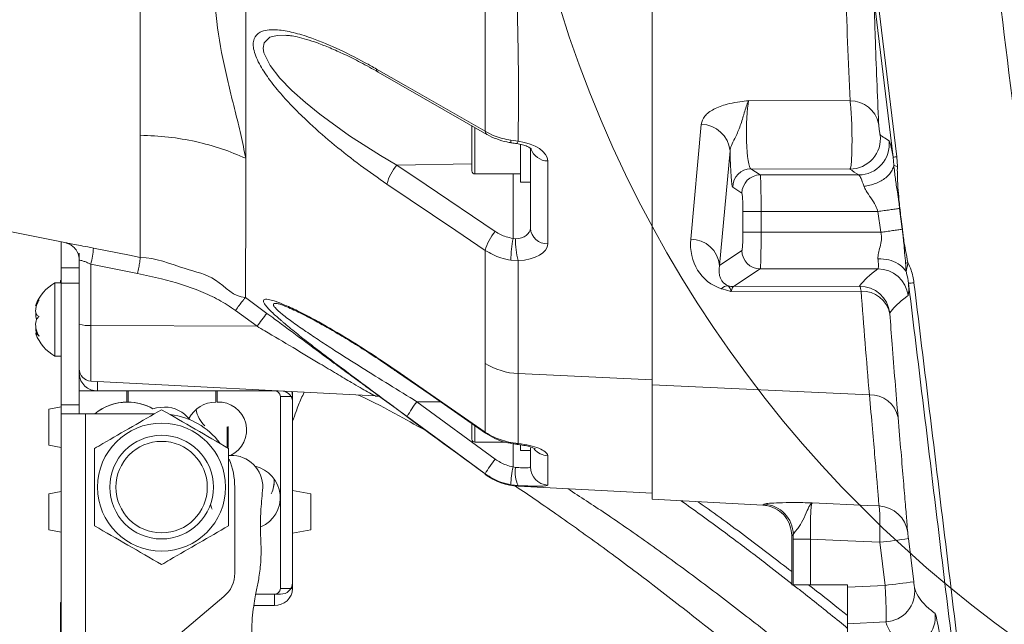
# Model space of a CAD drawing. Header units: millimetres. Extents: x 0 to 8410, y 0 to 5940.
# Tile 89 of 256: x 1704 to 1865, y 3647 to 3746. Entities that reach past the tile are written whole.
import ezdxf

# ---------------------------------------------------------------- set-up
doc = ezdxf.new("R2010")
doc.units = ezdxf.units.MM
doc.header["$LTSCALE"] = 10

msp = doc.modelspace()

# ---------------------------------------------------------------- linework, layer by layer
at = {"color": 8, "linetype": 'Continuous', "lineweight": 0}
for p, q in [((1740.999802, 3773.95505), (1740.999802, 3723.507467)), ((1847.229077, 3723.711553), (1844.08076, 3749.470893)), ((1844.677522, 3749.530259), (1847.826882, 3723.762098)), ((1823.505773, 3732.974354), (1840.136393, 3732.916895)), ((1778.605356, 3728.576365), (1778.605356, 3720.939818)), ((1814.00816, 3710.252825), (1815.726115, 3729.074779)), ((1784.504785, 3726.455394), (1785.696788, 3726.29768)), ((1820.457591, 3724.750582), (1818.739607, 3705.928627)), ((1790.548368, 3723.074499), (1790.548368, 3709.467593)), ((1847.319587, 3722.35376), (1847.229077, 3723.711553)), ((1847.826882, 3723.762098), (1847.900941, 3722.152654)), ((1765.789612, 3722.393695), (1778.105362, 3722.614351)), ((1823.885425, 3721.786562), (1825.400515, 3720.776978)), ((1840.12617, 3721.730533), (1823.885425, 3721.786562)), ((1784.862383, 3710.37716), (1784.862383, 3720.939818)), ((1825.400515, 3720.776978), (1841.578825, 3720.776978)), ((1822.404637, 3717.778745), (1820.889516, 3718.788329)), ((1848.707332, 3711.867038), (1848.281278, 3715.280834)), ((1822.55636, 3711.368862), (1822.55636, 3714.780632)), ((1825.552269, 3714.780632), (1822.55636, 3714.780632)), ((1825.552269, 3714.780632), (1825.552269, 3711.368862)), ((1844.717755, 3714.780632), (1825.552269, 3714.780632)), ((1845.199211, 3711.368862), (1844.717755, 3714.780632)), ((1784.862383, 3710.37716), (1785.279586, 3710.321966)), ((1825.552269, 3711.368862), (1822.55636, 3711.368862)), ((1825.552269, 3711.368862), (1845.199211, 3711.368862)), ((1780.292793, 3689.869586), (1780.292793, 3708.382431)), ((1818.739607, 3705.928627), (1822.404637, 3708.370748)), ((1710.705354, 3705.539885), (1713.705375, 3705.539885)), ((1715.600683, 3706.132713), (1715.600683, 3696.089211)), ((1723.271294, 3704.599205), (1715.600683, 3706.132713)), ((1785.696788, 3706.720296), (1784.504785, 3706.792894)), ((1785.696788, 3706.720296), (1785.696788, 3688.196126)), ((1825.400515, 3705.372515), (1821.026607, 3702.458087)), ((1844.701691, 3705.372515), (1825.400515, 3705.372515)), ((1710.705354, 3703.010979), (1713.705375, 3703.010979)), ((1821.026607, 3702.458087), (1841.704591, 3702.538672)), ((1740.947797, 3700.677458), (1744.482591, 3698.072377)), ((1841.968967, 3701.731149), (1820.646479, 3701.64806)), ((1742.861404, 3695.949856), (1739.32661, 3698.554936)), ((1715.600683, 3696.089211), (1742.861404, 3695.949856)), ((1715.600683, 3696.089211), (1715.600683, 3686.975423)), ((1713.705375, 3688.146535), (1713.88398, 3688.146535)), ((1785.696788, 3688.196126), (1807.705356, 3687.197271)), ((1716.705366, 3686.917487), (1716.705366, 3685.368124)), ((1807.705356, 3686.331216), (1843.318446, 3684.714857)), ((1745.70538, 3685.368124), (1745.70538, 3685.397688)), ((1748.705371, 3684.441987), (1746.705367, 3684.441987)), ((1710.705354, 3683.082882), (1713.705375, 3683.082882)), ((1769.097312, 3683.574739), (1772.934331, 3683.574739)), ((1769.097312, 3683.574739), (1781.914367, 3674.15947)), ((1714.705362, 3681.574765), (1714.705362, 3635.074797)), ((1778.605356, 3679.57038), (1778.605356, 3676.939789)), ((1784.504546, 3676.889363), (1785.697325, 3676.731292)), ((1784.862383, 3672.905746), (1784.862383, 3676.689091)), ((1790.548368, 3674.715701), (1790.548368, 3669.919673)), ((1780.292793, 3671.660486), (1780.29318, 3671.744767)), ((1784.862383, 3672.905746), (1785.279765, 3672.815266)), ((1785.697146, 3669.821325), (1784.504606, 3669.952217)), ((1785.697146, 3669.821325), (1785.696788, 3669.728223)), ((1825.830652, 3666.624847), (1826.074942, 3666.774097)), ((1830.80919, 3661.059323), (1833.650334, 3661.059323)), ((1830.80919, 3653.574768), (1830.80919, 3661.059323)), ((1833.650334, 3661.059323), (1833.650334, 3653.574768)), ((1845.886304, 3653.457943), (1845.018401, 3660.524908)), ((1849.719389, 3661.134187), (1850.587322, 3654.067221)), ((1745.70538, 3650.174919), (1745.70538, 3652.027193)), ((1746.705367, 3652.95333), (1748.705371, 3652.95333)), ((1839.705362, 3653.145138), (1845.886304, 3653.457943)), ((1846.012487, 3647.47614), (1839.705362, 3647.157017))]:
    msp.add_line(p, q, dxfattribs=at)
at = {"color": 7, "linetype": 'Continuous', "lineweight": 0}
for p, q in [((1807.705356, 3753.386679), (1807.705356, 3686.331216)), ((1762.743129, 3737.63794), (1780.580236, 3727.424088)), ((1778.105362, 3721.439782), (1778.105362, 3728.86807)), ((1786.105378, 3725.757542), (1786.105378, 3719.574753)), ((1787.705376, 3712.062183), (1787.705376, 3725.158993)), ((1653.105392, 3721.373859), (1711.630835, 3709.616485)), ((1778.605356, 3720.939818), (1786.105378, 3720.939818)), ((1786.105378, 3719.574753), (1787.705376, 3719.574753)), ((1710.705354, 3705.539885), (1710.705354, 3709.802452)), ((1713.705375, 3706.757608), (1713.705375, 3707.943621)), ((1710.705354, 3703.010979), (1710.705354, 3705.539885)), ((1713.705375, 3700.553122), (1713.705375, 3706.757608)), ((1710.705354, 3703.074756), (1709.705366, 3703.074756)), ((1709.705366, 3703.074756), (1709.705366, 3694.811645)), ((1710.705354, 3703.393045), (1710.605367, 3703.443948)), ((1710.605367, 3703.443948), (1710.605367, 3703.074756)), ((1710.705354, 3683.082882), (1710.705354, 3703.010979)), ((1713.705375, 3683.082882), (1713.705375, 3700.553122)), ((1746.139927, 3699.709478), (1746.090307, 3699.705902)), ((1706.882789, 3694.803301), (1706.560715, 3694.803301)), ((1709.705366, 3694.811645), (1709.705366, 3691.074792)), ((1709.705366, 3691.074792), (1710.705354, 3691.074792)), ((1715.600683, 3686.975423), (1762.241079, 3684.531155)), ((1807.705356, 3686.331216), (1807.705356, 3667.574707)), ((1713.705375, 3685.368124), (1721.505358, 3685.368124)), ((1745.70538, 3685.368124), (1716.705366, 3685.368124)), ((1721.505358, 3683.515254), (1721.505358, 3685.368124)), ((1721.705361, 3683.515254), (1721.705361, 3685.368124)), ((1721.705361, 3685.368124), (1736.120416, 3685.368124)), ((1736.120416, 3683.514896), (1736.120416, 3685.368124)), ((1736.32042, 3683.514896), (1736.32042, 3685.368124)), ((1736.32042, 3685.368124), (1746.270521, 3685.368124)), ((1746.705367, 3652.95333), (1746.705367, 3684.441987)), ((1748.705371, 3684.441987), (1748.705371, 3685.240451)), ((1748.705371, 3652.95333), (1748.705371, 3684.441987)), ((1710.705354, 3682.739321), (1708.705379, 3682.38658)), ((1710.705354, 3681.574765), (1710.705354, 3683.082882)), ((1713.705375, 3683.082882), (1713.705375, 3681.574765)), ((1748.705371, 3683.51585), (1748.705371, 3653.879467)), ((1708.705379, 3682.167116), (1708.705379, 3682.38658)), ((1708.705379, 3676.444593), (1708.705379, 3682.167116)), ((1714.705362, 3681.574765), (1710.705354, 3681.574765)), ((1710.705354, 3681.574765), (1710.705354, 3635.074797)), ((1725.989981, 3681.574765), (1714.705362, 3681.574765)), ((1738.14319, 3676.08923), (1738.14319, 3679.515067)), ((1778.105362, 3677.439752), (1778.105362, 3679.95626)), ((1737.957044, 3676.068965), (1737.957044, 3679.449025)), ((1708.705379, 3676.444593), (1710.705354, 3676.091972)), ((1778.605356, 3676.939789), (1783.628567, 3676.939789)), ((1786.105378, 3676.411811), (1786.105378, 3675.574723)), ((1738.528534, 3674.770895), (1738.14319, 3674.766722)), ((1786.105378, 3675.574723), (1787.705376, 3675.574723)), ((1787.705376, 3672.905985), (1787.705376, 3676.01246)), ((1745.505853, 3669.350448), (1745.693101, 3670.050922)), ((1710.705354, 3668.847266), (1708.705379, 3668.494645)), ((1708.705379, 3662.552539), (1708.705379, 3668.494645)), ((1739.205374, 3655.44695), (1739.205374, 3669.5748)), ((1751.705362, 3668.494645), (1748.705371, 3669.023577)), ((1751.705362, 3668.494645), (1751.705362, 3664.402905)), ((1785.696788, 3669.728223), (1807.705356, 3668.574754)), ((1807.705356, 3667.574707), (1825.830652, 3666.624847)), ((1751.705362, 3664.402905), (1751.705362, 3662.552539)), ((1708.705379, 3662.552539), (1710.705354, 3662.199918)), ((1748.705371, 3662.023607), (1751.705362, 3662.552539)), ((1830.80919, 3661.059323), (1830.810203, 3661.786619)), ((1830.572023, 3661.631528), (1830.572023, 3661.631409)), ((1830.572023, 3661.631409), (1830.572023, 3653.574768)), ((1746.705367, 3652.027193), (1742.653086, 3652.027193)), ((1742.653086, 3652.027193), (1745.70538, 3652.027193)), ((1830.80919, 3653.574768), (1830.572023, 3653.574768)), ((1830.80919, 3653.574768), (1833.650334, 3653.574768)), ((1839.705362, 3653.574768), (1833.650334, 3653.574768)), ((1839.705362, 3653.145138), (1839.705362, 3653.574768)), ((1839.705362, 3647.157017), (1839.705362, 3653.145138)), ((1710.705354, 3650.603357), (1710.605367, 3650.654259)), ((1710.605367, 3650.654259), (1710.605367, 3641.495171)), ((1719.099446, 3636.244479), (1737.419291, 3651.616755)), ((1742.343588, 3650.174919), (1745.70538, 3650.174919)), ((1839.705362, 3642.776671), (1839.705362, 3647.157017))]:
    msp.add_line(p, q, dxfattribs=at)
at = {"color": 8, "linetype": 'Continuous', "lineweight": 0, "flags": 128}
for points in [[(1747.703924, 3743.659082), (1747.554674, 3743.678871), (1746.145113, 3743.642751), (1744.981422, 3743.349853), (1744.006737, 3742.451492), (1743.856235, 3741.596285), (1743.989511, 3740.819636), (1745.041265, 3738.709393), (1746.627076, 3736.675564), (1748.580052, 3734.646145), (1750.791742, 3732.642952), (1753.149046, 3730.71796), (1758.038982, 3727.168623), (1763.111933, 3723.944846), (1765.789612, 3722.393695), (1765.789612, 3722.393695)], [(1762.455656, 3738.148871), (1767.261996, 3735.396686), (1780.292793, 3727.935019)], [(1784.558161, 3726.050678), (1784.551992, 3726.052228), (1784.522577, 3726.108733), (1784.506692, 3726.244393), (1784.504785, 3726.455394)], [(1785.436674, 3725.921455), (1785.452976, 3725.920621), (1785.526081, 3725.967947), (1785.608097, 3726.094786), (1785.696788, 3726.29768)], [(1765.789612, 3722.393695), (1770.61285, 3719.13487), (1781.91398, 3711.499515)], [(1780.292793, 3708.382431), (1775.469555, 3711.641136), (1764.168425, 3719.276491)], [(1716.034575, 3708.780232), (1721.91514, 3707.604352), (1723.705365, 3707.246366)], [(1765.816672, 3688.62516), (1770.648255, 3685.28122), (1780.292882, 3678.605738)], [(1765.887393, 3688.453022), (1765.853687, 3688.487473), (1765.816672, 3688.62516)], [(1780.29318, 3671.744767), (1775.461956, 3675.293508), (1767.476125, 3681.159797)], [(1780.363812, 3678.431693), (1780.32936, 3678.467217), (1780.292882, 3678.605738)], [(1784.498199, 3676.739755), (1784.494324, 3676.767293), (1784.504546, 3676.889363)], [(1785.522981, 3676.593486), (1785.597874, 3676.615182), (1785.697325, 3676.731292)], [(1833.931311, 3667.003814), (1843.063994, 3666.572395), (1844.899817, 3666.485849)], [(1845.018401, 3660.524908), (1839.7523, 3660.772148), (1833.650334, 3661.059323)]]:
    msp.add_lwpolyline(points, dxfattribs=at)
at = {"color": 7, "linetype": 'Continuous', "lineweight": 0, "flags": 128}
for points in [[(1765.887393, 3688.453022), (1771.244659, 3684.744421), (1780.363693, 3678.431693)], [(1748.705371, 3684.441987), (1748.647733, 3684.984031), (1748.576595, 3685.247246)], [(1727.691694, 3682.715121), (1726.34448, 3682.577673), (1725.776805, 3682.412687)], [(1780.287488, 3671.77898), (1780.291333, 3671.69303), (1780.292793, 3671.660486)], [(1735.476508, 3665.96252), (1735.401346, 3666.159097), (1735.226377, 3666.761699)]]:
    msp.add_lwpolyline(points, dxfattribs=at)
at = {"color": 7, "linetype": 'Continuous', "lineweight": 0}
for centre, radius in [((1983.571746, 3807.574759), 199.989295), ((1727.205367, 3669.574759), 10.5), ((1727.205367, 3669.574759), 8.5)]:
    msp.add_circle(centre, radius, dxfattribs=at)
at = {"color": 8, "linetype": 'Continuous', "lineweight": 0}
msp.add_circle((1727.205367, 3669.574759), 7.5, dxfattribs=at)
for centre, radius, start, end in [((1763.111688, 3738.181631), 0.65685, 182.8587826, 235.92139687), ((1840.235197, 3728.216125), 4.701808, 12.10477757, 91.20411258), ((1780.948301, 3727.9677), 0.656323, 182.85414989, 235.99569697), ((1815.671477, 3724.264339), 4.810751, 5.80102877, 89.34925078), ((1840.11469, 3726.735909), 5.005389, 270.13141535, 6.89523481), ((1841.564547, 3725.783136), 5.006178, 270.16341202, 6.88511934), ((1790.57166, 3726.01837), 2.943964, 199.27709295, 269.54667709), ((1846.942416, 3730.662422), 6.956777, 272.36159684, 277.30419626), ((1771.871944, 3717.250239), 7.965544, 139.78084511, 165.26332385), ((1823.893087, 3718.782996), 3.003575, 90.14616454, 179.89827508), ((1825.408145, 3717.773475), 3.003513, 90.14554678, 179.8994628), ((1790.494673, 3712.26364), 2.796563, 184.13101408, 271.10017752), ((1787.994939, 3706.356696), 7.964085, 139.77796502, 165.26440999), ((1804.591228, 3706.598864), 20.08738, 169.15848526, 179.44655469), ((1796.911372, 3709.844346), 11.641589, 177.64866246, 195.56625801), ((1813.953631, 3705.442537), 4.810597, 5.79938896, 89.35053116), ((1694.600662, 3710.933642), 21.541816, 347.12260224, 354.26289219), ((1825.408195, 3708.376069), 3.003563, 180.10148841, 269.853502), ((1844.690584, 3700.367383), 5.005145, 7.08699227, 89.87285012), ((1851.194539, 3700.963272), 5.651499, 106.00123339, 110.05903412), ((1820.084769, 3701.105115), 1.481854, 86.65774135, 136.65341679), ((1821.032546, 3705.457078), 2.998998, 253.30814684, 269.88653168), ((1841.699857, 3697.535344), 5.00333, 7.06875143, 89.9457841), ((1849.604136, 3710.961568), 7.932613, 270.90007908, 277.40654921), ((1842.108076, 3697.077886), 4.655342, 11.62836426, 91.71233984), ((1778.122167, 3670.697997), 43.370241, 140.86284845, 144.39180261), ((1715.148259, 3701.002361), 4.933936, 252.99585983, 275.26120661), ((1786.139909, 3699.189182), 11.001984, 237.89583368, 267.6917057), ((1843.479279, 3680.087769), 4.629882, 11.36412376, 91.9907431), ((1783.35919, 3672.248892), 18.211974, 141.54570301, 150.70618535), ((1790.686631, 3677.747679), 3.035129, 219.22988883, 267.38902838), ((1796.26093, 3662.775887), 18.314198, 141.56901547, 150.67763719), ((1800.215411, 3669.547517), 15.716016, 167.6617878, 178.52442541), ((1789.88586, 3671.931332), 4.690144, 169.13670652, 206.73605566), ((1790.699926, 3672.910389), 2.994554, 180.08426374, 267.0989539), ((1825.804783, 3661.775962), 5.005431, 0.12198527, 86.90606787), ((1844.658666, 3661.510597), 4.981093, 7.17023005, 87.22504393), ((1823.757448, 3843.0075), 183.716968, 276.64554, 278.12393985), ((1824.543904, 3836.570229), 184.351857, 276.64803498, 278.12135227), ((1845.750759, 3652.468948), 4.999663, 273.00075844, 6.96981118), ((1849.109397, 3648.26387), 5.004861, 273.11066172, 6.90857864)]:
    msp.add_arc(centre, radius, start, end, dxfattribs=at)
at = {"color": 7, "linetype": 'Continuous', "lineweight": 0}
for centre, radius, start, end in [((1778.605367, 3721.439759), 0.5, 180, 270), ((1710.706022, 3706.757538), 2.999352, 0.00134317, 24.1020844), ((1713.104349, 3696.95537), 7, 119.04974724, 159.21970776), ((1713.104349, 3697.194148), 7, 200.82572564, 240.95025276), ((1715.705367, 3688.972688), 2, 180, 267), ((1716.598559, 3688.261626), 2.895473, 182.27803939, 272.11396958), ((1745.740824, 3684.403463), 0.965312, 2.2872043, 92.10423715), ((1746.824141, 3683.468419), 1.881828, 1.444261, 80.07939618), ((1721.554397, 3675.287531), 8.228477, 89.64503553, 130.17457555), ((1721.551677, 3675.292325), 8.22306, 90.32274146, 130.18164408), ((1721.627192, 3675.159973), 8.355905, 60.22412743, 90.149602), ((1721.629978, 3675.168299), 8.347295, 60.21234574, 89.48256266), ((1727.641884, 3677.452971), 5.262386, 37.43605049, 89.45767186), ((1736.118754, 3678.507899), 5.006997, 89.9809773, 152.38076112), ((1736.555709, 3678.926565), 4.59436, 295.25233773, 92.93554806), ((1727.205367, 3669.574759), 12, 37.14310271, 82.90636155), ((1737.657828, 3683.143858), 4.869923, 189.81868328, 226.47067071), ((1778.605367, 3677.439759), 0.5, 180, 270), ((1738.659393, 3669.625423), 5.147135, 358.56583081, 91.45682713), ((1727.205367, 3669.574759), 12, 0, 22.57694111), ((1741.39316, 3667.87046), 5.262189, 293.33771181, 77.20920689), ((1786.220137, 3679.714476), 10, 233.64866698, 267), ((1740.327432, 3670.700576), 5.351463, 335.71363082, 2.24091097), ((1734.205367, 3655.44694), 5, 310, 0), ((1746.776468, 3653.956316), 1.930433, 267.88922312, 357.71848416), ((1745.811909, 3653.068721), 2.895762, 267.89173775, 357.71625328), ((1745.740824, 3652.991854), 0.965312, 267.89576285, 357.7127957)]:
    msp.add_arc(centre, radius, start, end, dxfattribs=at)
at = {"color": 8, "linetype": 'Continuous', "lineweight": 0}
for centre, major_axis, ratio, start_param, end_param in [((5306.139517, 3575.031014), (3462.440826, -315.79662), 0.5755974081, 3.2108284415, 3.2204160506), ((1823.901963, 3727.782819), (-0.011041, 6.000072), 0.1285817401, 0.5249375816, 3.1058355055), ((1784.54836, 3723.307621), (5.997784, -0.31705), 0.5142506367, 0.0271771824, 1.40538218), ((1820.906074, 3727.782819), (-0.000249, 9.000054), 0.0529370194, 1.914433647, 3.1063317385), ((5331.705367, 3727.739236), (3495.816393, 0), 0.0349210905, 3.1908333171, 3.1986550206), ((1825.395038, 3714.780627), (0, 6), 0.0262038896, 4.7123889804, 6.2482787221), ((1822.399149, 3714.780627), (0, 3), 0.0524077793, 4.7123889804, 6.2482787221), ((1784.705367, 3712.362206), (2.978878, -0.537237), 0.6614752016, 5.023715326, 6.4019203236), ((1822.067662, 3710.299768), (4.595522, 7.472579), 0.8921277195, 2.0781082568, 3.3575154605), ((1822.399149, 3711.368892), (0, 3), 0.0524077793, 3.1764992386, 4.7123889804), ((1825.395038, 3711.368892), (0, 6), 0.0262038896, 3.1764992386, 4.7123889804), ((1784.54836, 3709.767691), (5.996524, -0.403541), 0.5060104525, 4.9390195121, 6.3172245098), ((1821.805982, 3705.975575), (2.108293, 3.153376), 0.7489136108, 2.0483290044, 3.327736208), ((5331.705367, 3699.456452), (3491.11665, 0), 0.0349210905, 3.0930466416, 3.1163082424), ((1821.043158, 3696.461798), (0.012548, 6.000092), 0.1349977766, 0.0359315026, 0.5271949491), ((5306.139517, 3575.031014), (3462.440826, -315.79662), 0.5755974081, 3.235909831, 3.2443572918), ((1830.575248, 3807.574759), (0, 145.943298), 0.034920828, 3.1409581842, 3.1877114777), ((5354.558939, 3832.557513), (3508.679635, 184.221604), 0.0348244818, 3.1486666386, 3.1844819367)]:
    msp.add_ellipse(centre, major_axis=major_axis, ratio=ratio, start_param=start_param, end_param=end_param, dxfattribs=at)
for points, knots in [([(1861.248775, 3794.415179), (1862.963475, 3780.454466), (1866.393065, 3752.531495), (1872.214061, 3704.853222), (1878.706054, 3651.385737), (1885.852887, 3592.147819), (1890.575183, 3552.690172), (1892.936065, 3532.963577)], [0, 0, 0, 0, 0.1601084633, 0.3202346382, 0.5468063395, 0.7734287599, 1, 1, 1, 1]), ([(1890.937521, 3532.781187), (1888.577594, 3552.503097), (1883.857743, 3591.946892), (1876.712342, 3651.170623), (1869.222409, 3712.891112), (1864.07989, 3754.874142), (1861.357315, 3777.100983)], [0, 0, 0, 0, 0.2423927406, 0.4847851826, 0.7272326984, 1, 1, 1, 1]), ([(1723.705365, 3727.291647), (1723.705365, 3729.675241), (1723.705365, 3734.442448), (1723.705365, 3742.826309), (1723.705365, 3751.93035), (1723.705365, 3758.596501), (1723.705365, 3761.929575)], [0, 0, 0, 0, 0.2499983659, 0.4999987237, 0.7499994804, 1, 1, 1, 1]), ([(1780.292793, 3727.935019), (1780.292793, 3730.60014), (1780.292793, 3739.414044), (1780.292793, 3757.04176), (1780.292793, 3757.041755), (1780.292793, 3757.041755)], [0, 0, 0, 0, 0.3023765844, 0.9999992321, 1, 1, 1, 1]), ([(1785.712375, 3755.807582), (1785.642204, 3753.351936), (1785.501842, 3748.439918), (1785.805084, 3738.589602), (1785.740105, 3731.214285), (1785.696788, 3726.29768)], [0, 0, 0, 0, 0.24996539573, 0.50000463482, 1, 1, 1, 1]), ([(1735.70536, 3755.267802), (1735.78708, 3752.486593), (1735.949633, 3746.954389), (1737.141104, 3740.115724), (1738.332841, 3734.940916), (1739.29916, 3731.111363), (1740.263536, 3727.25929), (1740.746824, 3724.7965), (1740.999802, 3723.507348)], [0, 0, 0, 0, 0.2408973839, 0.479177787, 0.599722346, 0.723903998, 0.8554769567, 1, 1, 1, 1]), ([(1844.112827, 3748.481456), (1844.163209, 3746.810921), (1844.356978, 3740.386118), (1844.630248, 3733.958469), (1844.832464, 3729.202095)], [0, 0, 0, 0, 0.2600133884, 1, 1, 1, 1]), ([(1764.168425, 3719.276491), (1762.721055, 3720.281188), (1759.822337, 3722.293342), (1755.569479, 3725.630663), (1751.998912, 3728.73518), (1749.130918, 3731.504832), (1746.90683, 3733.879226), (1744.926078, 3736.297918), (1743.545979, 3738.362311), (1742.736977, 3739.982246), (1742.320234, 3741.189922), (1742.188308, 3742.249904), (1742.38034, 3743.377904), (1743.152496, 3744.184074), (1744.470013, 3744.57289), (1746.158144, 3744.632077), (1748.430254, 3744.277953), (1751.744205, 3743.308663), (1755.81724, 3741.653494), (1759.608448, 3739.75332), (1761.838749, 3738.496508), (1762.455656, 3738.148871)], [0, 0, 0, 0, 0.0787299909, 0.1576764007, 0.2362055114, 0.2847599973, 0.3332695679, 0.3824927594, 0.4315580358, 0.4598234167, 0.4880617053, 0.5164625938, 0.5448632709, 0.5972324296, 0.6352092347, 0.673250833, 0.7316973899, 0.7902626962, 0.87822794, 0.9663175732, 1, 1, 1, 1]), ([(1815.726115, 3729.074779), (1815.862457, 3729.535364), (1816.135029, 3730.45615), (1817.699873, 3731.608344), (1819.659569, 3732.339113), (1821.572212, 3732.725033), (1822.774224, 3732.886386), (1823.390741, 3732.960633), (1823.50011, 3732.973678), (1823.505773, 3732.974354)], [0, 0, 0, 0, 0.2273706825, 0.4545519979, 0.6876224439, 0.8417329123, 0.9719551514, 0.9985479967, 1, 1, 1, 1]), ([(1823.505773, 3732.974354), (1823.504472, 3732.971574), (1823.454605, 3732.865057), (1823.19536, 3732.271229), (1822.7598, 3730.846004), (1822.11263, 3728.665132), (1821.335036, 3726.922617), (1820.627614, 3725.664448), (1820.511178, 3725.038608), (1820.457591, 3724.750582)], [0, 0, 0, 0, 0.0016470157, 0.0631102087, 0.3284560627, 0.5518719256, 0.7535237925, 0.8865655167, 1, 1, 1, 1]), ([(1840.12617, 3721.730533), (1840.175163, 3721.822323), (1840.272947, 3722.005526), (1840.385176, 3723.12608), (1840.454622, 3724.733846), (1840.471372, 3726.709019), (1840.433698, 3728.792816), (1840.347319, 3730.72469), (1840.240681, 3732.115858), (1840.164592, 3732.700294), (1840.136393, 3732.916895)], [0, 0, 0, 0, 0.13234452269, 0.26414614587, 0.39704515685, 0.53050709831, 0.66329502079, 0.79446691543, 0.92382649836, 1, 1, 1, 1]), ([(1780.292793, 3727.935019), (1780.767834, 3727.677664), (1782.048957, 3726.98361), (1783.55634, 3726.659392), (1784.504785, 3726.455394)], [0, 0, 0, 0, 0.3707999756, 1, 1, 1, 1]), ([(1844.832464, 3729.202095), (1844.834442, 3729.166022), (1844.839778, 3729.068704), (1844.86023, 3728.83627), (1844.894763, 3728.513688), (1844.937598, 3728.166213), (1844.983441, 3727.837347), (1845.026358, 3727.569877), (1845.062734, 3727.382951), (1845.076829, 3727.352202), (1845.083876, 3727.336827)], [0, 0, 0, 0, 0.0754835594, 0.2036434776, 0.333933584, 0.4665515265, 0.6006037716, 0.7345093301, 0.8672571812, 1, 1, 1, 1]), ([(1723.705365, 3707.246366), (1723.705365, 3707.350877), (1723.705365, 3707.559899), (1723.705365, 3708.435067), (1723.705365, 3709.891435), (1723.705365, 3712.135913), (1723.705365, 3715.005895), (1723.705365, 3718.499139), (1723.705365, 3722.543036), (1723.705365, 3725.708775), (1723.705365, 3727.291647)], [0, 0, 0, 0, 0.1003699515, 0.2007400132, 0.3339498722, 0.4671597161, 0.6003696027, 0.7335799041, 0.8667897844, 1, 1, 1, 1]), ([(1845.083876, 3727.336827), (1845.250246, 3727.220476), (1845.704789, 3726.902591), (1846.212648, 3726.584767), (1846.534623, 3726.383272)], [0, 0, 0, 0, 0.3660156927, 1, 1, 1, 1]), ([(1846.534623, 3726.383272), (1846.619987, 3726.219746), (1846.790715, 3725.892688), (1847.076163, 3724.535049), (1847.226921, 3723.723165), (1847.229077, 3723.711553)], [0, 0, 0, 0, 0.4963920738, 0.99279727, 1, 1, 1, 1]), ([(1740.999742, 3723.507467), (1740.999676, 3721.743969), (1740.999545, 3718.217028), (1740.999994, 3712.793641), (1740.996786, 3708.305502), (1740.988062, 3704.786442), (1740.976681, 3702.492629), (1740.963139, 3701.131148), (1740.952911, 3700.83171), (1740.947797, 3700.681988)], [0, 0, 0, 0, 0.1526894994, 0.3053741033, 0.4581102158, 0.6109299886, 0.7637122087, 0.8818532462, 1, 1, 1, 1]), ([(1847.319587, 3722.35376), (1847.314713, 3722.329798), (1847.262263, 3722.07191), (1847.080428, 3721.580325), (1846.633958, 3720.911925), (1846.014852, 3720.302816), (1845.249342, 3719.777022), (1844.368173, 3719.359436), (1843.407245, 3719.054292), (1842.739502, 3718.965754), (1842.405631, 3718.921486)], [0, 0, 0, 0, 0.01442241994, 0.15522344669, 0.29601187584, 0.43680743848, 0.57760873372, 0.71840511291, 0.859202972, 1, 1, 1, 1]), ([(1848.281278, 3715.280834), (1848.235109, 3715.638085), (1848.118168, 3716.542972), (1847.879122, 3718.17269), (1847.549606, 3720.180065), (1847.396484, 3721.627076), (1847.319587, 3722.35376)], [0, 0, 0, 0, 0.15069516, 0.3816986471, 0.6894915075, 1, 1, 1, 1]), ([(1847.900941, 3722.152654), (1847.761662, 3722.183817), (1847.483103, 3722.246144), (1847.374092, 3722.317888), (1847.319587, 3722.35376)], [0, 0, 0, 0, 0.499997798, 1, 1, 1, 1]), ([(1847.900941, 3722.152654), (1847.898508, 3721.756878), (1847.891501, 3720.617083), (1847.994077, 3718.818463), (1848.141093, 3716.93712), (1848.2629, 3715.791723), (1848.321242, 3715.297404), (1848.322733, 3715.284768)], [0, 0, 0, 0, 0.1735173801, 0.4997126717, 0.7838161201, 0.9944737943, 1, 1, 1, 1]), ([(1842.405631, 3718.921486), (1842.359232, 3719.062939), (1842.160142, 3719.669882), (1841.837133, 3720.504197), (1841.664736, 3720.686254), (1841.578825, 3720.776978)], [0, 0, 0, 0, 0.1322813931, 0.5675907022, 1, 1, 1, 1]), ([(1844.717755, 3714.780632), (1844.596172, 3715.105746), (1844.295763, 3715.909045), (1843.554011, 3717.022325), (1842.811106, 3718.061669), (1842.522169, 3718.674365), (1842.405631, 3718.921486)], [0, 0, 0, 0, 0.2023488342, 0.4999683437, 0.7983210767, 1, 1, 1, 1]), ([(1848.299845, 3715.283457), (1848.055315, 3715.249086), (1847.566258, 3715.180346), (1846.677498, 3715.05575), (1845.719337, 3714.921242), (1845.051618, 3714.827502), (1844.717755, 3714.780632)], [0, 0, 0, 0, 0.2500005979, 0.4999982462, 0.7499961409, 1, 1, 1, 1]), ([(1848.322733, 3715.284768), (1848.336731, 3715.166592), (1848.404153, 3714.597411), (1848.538853, 3713.4588), (1848.659461, 3712.438368), (1848.726763, 3711.868945)], [0, 0, 0, 0, 0.103790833, 0.4998961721, 1, 1, 1, 1]), ([(1848.716153, 3711.867872), (1848.473518, 3711.833453), (1847.988248, 3711.764616), (1847.115231, 3711.640743), (1846.177452, 3711.50778), (1845.525291, 3711.415168), (1845.199211, 3711.368862)], [0, 0, 0, 0, 0.2499986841, 0.4999962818, 0.7499989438, 1, 1, 1, 1]), ([(1849.256142, 3706.27195), (1849.202814, 3706.849956), (1849.101477, 3707.948319), (1848.974767, 3709.437062), (1848.851219, 3710.651486), (1848.763519, 3711.413863), (1848.716293, 3711.794761), (1848.707332, 3711.867038)], [0, 0, 0, 0, 0.3114048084, 0.5917501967, 0.7958347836, 0.9612592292, 1, 1, 1, 1]), ([(1848.726763, 3711.868945), (1848.761983, 3711.581065), (1848.840507, 3710.939233), (1849.007313, 3709.77595), (1849.257487, 3708.234712), (1849.500343, 3707.056907), (1849.636658, 3706.395808)], [0, 0, 0, 0, 0.1566990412, 0.3493630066, 0.6347993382, 1, 1, 1, 1]), ([(1781.91398, 3711.499515), (1782.493164, 3711.168197), (1783.413571, 3710.641684), (1784.470534, 3710.448704), (1784.862383, 3710.37716)], [0, 0, 0, 0, 0.6292695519, 1, 1, 1, 1]), ([(1844.717516, 3707.025233), (1844.728571, 3707.328229), (1844.750601, 3707.932053), (1845.082964, 3708.985248), (1845.37453, 3710.13991), (1845.257675, 3710.959038), (1845.199211, 3711.368862)], [0, 0, 0, 0, 0.2508689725, 0.4999416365, 0.7498118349, 1, 1, 1, 1]), ([(1711.630984, 3709.617201), (1711.8475, 3709.575412), (1712.299576, 3709.488159), (1713.547061, 3709.261016), (1714.85787, 3709.013364), (1715.715497, 3708.843449), (1716.034575, 3708.780232)], [0, 0, 0, 0, 0.2604210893, 0.5437463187, 0.8302518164, 1, 1, 1, 1]), ([(1723.705186, 3707.246366), (1723.706911, 3707.19605), (1723.71036, 3707.095416), (1723.619581, 3706.490473), (1723.471486, 3705.638014), (1723.338144, 3704.946112), (1723.271473, 3704.600159)], [0, 0, 0, 0, 0.2500022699, 0.5000042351, 0.7500000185, 1, 1, 1, 1]), ([(1723.705365, 3707.247439), (1723.705385, 3707.247439), (1726.232739, 3707.247442), (1730.305169, 3705.414713), (1736.370512, 3704.146096), (1739.058651, 3700.681981), (1740.947777, 3700.681988), (1740.947797, 3700.681988)], [0, 0, 0, 0, 0.0000032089, 0.4081945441, 0.69501434, 0.9999967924, 1, 1, 1, 1]), ([(1784.504785, 3706.792894), (1783.945027, 3706.896284), (1782.435428, 3707.175114), (1781.120283, 3707.916163), (1780.292793, 3708.382431)], [0, 0, 0, 0, 0.3707992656, 1, 1, 1, 1]), ([(1844.701691, 3705.372515), (1844.730086, 3705.406771), (1844.809228, 3705.502247), (1844.818752, 3706.069837), (1844.745386, 3706.762216), (1844.717516, 3707.025233)], [0, 0, 0, 0, 0.2575959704, 0.7179792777, 1, 1, 1, 1]), ([(1849.338188, 3704.923931), (1849.271861, 3705.029557), (1848.961603, 3705.523653), (1848.088951, 3706.279612), (1846.522238, 3706.943602), (1845.319096, 3706.998023), (1844.717516, 3707.025233)], [0, 0, 0, 0, 0.0831024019, 0.3887343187, 0.6943625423, 1, 1, 1, 1]), ([(1715.600683, 3706.132713), (1715.473785, 3706.193597), (1715.138661, 3706.354385), (1714.608469, 3706.570141), (1714.107771, 3706.732468), (1713.768561, 3706.802168), (1713.726488, 3706.772497), (1713.705375, 3706.757608)], [0, 0, 0, 0, 0.1354917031, 0.3578186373, 0.5724841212, 0.7854617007, 1, 1, 1, 1]), ([(1849.338217, 3704.923812), (1849.337978, 3704.926867), (1849.335981, 3704.952366), (1849.326439, 3705.091909), (1849.309913, 3705.507401), (1849.277706, 3705.96534), (1849.256142, 3706.27195)], [0, 0, 0, 0, 0.0085900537, 0.0716928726, 0.3784606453, 1, 1, 1, 1]), ([(1849.636658, 3706.395808), (1849.593885, 3706.154378), (1849.523673, 3705.758072), (1849.4149, 3705.298158), (1849.363942, 3705.059729), (1849.343435, 3704.952139), (1849.339404, 3704.930111), (1849.338604, 3704.925866), (1849.338217, 3704.923812)], [0, 0, 0, 0, 0.3963952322, 0.6506779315, 0.9251814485, 0.9850424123, 0.9927631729, 1, 1, 1, 1]), ([(1849.636658, 3706.395808), (1849.829641, 3705.99289), (1850.318523, 3704.972179), (1850.510516, 3703.802873), (1850.626721, 3703.095141)], [0, 0, 0, 0, 0.3947426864, 1, 1, 1, 1]), ([(1739.328815, 3698.557916), (1738.429428, 3699.158993), (1736.629413, 3700.361976), (1732.59181, 3702.195236), (1728.10488, 3703.582073), (1724.583827, 3704.32373), (1723.271473, 3704.600159)], [0, 0, 0, 0, 0.1874664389, 0.3751914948, 0.7671236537, 1, 1, 1, 1]), ([(1849.728747, 3703.029934), (1849.65141, 3703.565536), (1849.559635, 3704.201136), (1849.368265, 3704.825675), (1849.338158, 3704.923931)], [0, 0, 0, 0, 0.8426736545, 1, 1, 1, 1]), ([(1820.646479, 3701.64806), (1820.641024, 3701.64949), (1820.558396, 3701.671152), (1820.002528, 3701.820259), (1819.467394, 3701.982627), (1819.007142, 3702.122274)], [0, 0, 0, 0, 0.0097923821, 0.1483535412, 1, 1, 1, 1]), ([(1820.171161, 3702.584449), (1820.311696, 3702.42168), (1820.478933, 3702.227986), (1820.622204, 3701.735493), (1820.645684, 3701.650922), (1820.646479, 3701.64806)], [0, 0, 0, 0, 0.8356647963, 0.9944378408, 1, 1, 1, 1]), ([(1841.968967, 3701.731149), (1841.908519, 3702.019711), (1841.819947, 3702.442531), (1841.732392, 3702.515502), (1841.704591, 3702.538672)], [0, 0, 0, 0, 0.6824703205, 1, 1, 1, 1]), ([(1849.728747, 3703.029934), (1849.734476, 3702.897895), (1849.77014, 3702.075919), (1849.765367, 3701.220471), (1849.68595, 3701.047047), (1849.65749, 3700.984898)], [0, 0, 0, 0, 0.1093647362, 0.6808265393, 1, 1, 1, 1]), ([(1868.349357, 3548.74796), (1865.961942, 3568.661333), (1861.687365, 3604.315466), (1855.475518, 3655.751492), (1851.644429, 3687.2697), (1849.728747, 3703.029934)], [0, 0, 0, 0, 0.3874411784, 0.693698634, 1, 1, 1, 1]), ([(1850.626721, 3703.095141), (1852.543025, 3687.329028), (1856.37591, 3655.794538), (1862.59054, 3604.331939), (1866.867136, 3568.657085), (1869.255527, 3548.733416)], [0, 0, 0, 0, 0.3062576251, 0.6125592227, 1, 1, 1, 1]), ([(1740.947797, 3700.677458), (1740.915269, 3700.642837), (1740.850214, 3700.573596), (1740.478021, 3700.092964), (1739.957057, 3699.404247), (1739.536759, 3698.838039), (1739.32661, 3698.554936)], [0, 0, 0, 0, 0.2499964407, 0.4999971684, 0.7499990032, 1, 1, 1, 1]), ([(1849.65749, 3700.984898), (1849.499019, 3700.868555), (1848.706657, 3700.286834), (1847.616866, 3699.342136), (1846.954922, 3698.5137), (1846.665158, 3698.151055)], [0, 0, 0, 0, 0.1232387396, 0.6162007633, 1, 1, 1, 1]), ([(1746.815189, 3696.905676), (1746.328496, 3697.330523), (1745.174423, 3698.337943), (1744.23805, 3699.363939), (1743.89782, 3699.998451), (1743.938203, 3700.381862), (1744.53747, 3700.434825), (1745.64977, 3700.142092), (1747.121358, 3699.596408), (1749.165023, 3698.674718), (1752.404691, 3697.020044), (1756.61239, 3694.621315), (1761.364812, 3691.655179), (1764.455849, 3689.551362), (1765.816672, 3688.62516)], [0, 0, 0, 0, 0.061349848, 0.1454761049, 0.1881774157, 0.2308644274, 0.3067061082, 0.3602532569, 0.4138926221, 0.4994913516, 0.5852777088, 0.7339356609, 0.8828656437, 1, 1, 1, 1]), ([(1746.090307, 3699.705902), (1745.893072, 3699.713736), (1745.42931, 3699.732156), (1745.545277, 3699.377827), (1745.988223, 3698.795472), (1746.941621, 3697.934478), (1748.767106, 3696.564854), (1750.877735, 3695.100873), (1753.16911, 3693.574748), (1756.199537, 3691.611089), (1759.988844, 3689.206895), (1764.523423, 3686.381348), (1767.573802, 3684.509589), (1769.097312, 3683.574739)], [0, 0, 0, 0, 0.0496787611, 0.1168112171, 0.1344166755, 0.2201846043, 0.3025671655, 0.3852806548, 0.4693853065, 0.5535568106, 0.7020868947, 0.8512074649, 1, 1, 1, 1]), ([(1846.665158, 3698.151055), (1846.664086, 3698.14719), (1846.660718, 3698.135047), (1846.664971, 3698.064394), (1846.66787, 3698.016229)], [0, 0, 0, 0, 0.3183066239, 1, 1, 1, 1]), ([(1846.66787, 3698.016229), (1846.790316, 3696.343371), (1847.205422, 3690.672206), (1847.68223, 3684.999471), (1848.018392, 3681.000057)], [0, 0, 0, 0, 0.2949760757, 1, 1, 1, 1]), ([(1762.252225, 3684.59076), (1762.209568, 3684.588654), (1762.10062, 3684.583274), (1761.10357, 3685.128944), (1759.804608, 3685.871824), (1758.108286, 3686.868196), (1755.896693, 3688.184932), (1752.689631, 3690.10717), (1748.748623, 3692.471912), (1745.262344, 3694.540771), (1743.283635, 3695.702053), (1742.861404, 3695.949856)], [0, 0, 0, 0, 0.0606276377, 0.1548459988, 0.230162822, 0.3076717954, 0.4293299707, 0.5538397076, 0.7479585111, 0.9462176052, 1, 1, 1, 1]), ([(1780.292882, 3678.605738), (1780.292657, 3680.169563), (1780.292317, 3682.523634), (1780.292919, 3686.504324), (1780.292835, 3688.747834), (1780.292793, 3689.869586)], [0, 0, 0, 0, 0.497350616, 0.7486761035, 1, 1, 1, 1]), ([(1785.696788, 3688.196126), (1785.696852, 3687.062656), (1785.69698, 3684.795717), (1785.696738, 3681.786658), (1785.697159, 3679.047437), (1785.69727, 3677.503342), (1785.697325, 3676.731292)], [0, 0, 0, 0, 0.2487036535, 0.4974069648, 0.748702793, 1, 1, 1, 1]), ([(1844.899817, 3666.485849), (1844.858229, 3666.980976), (1844.772956, 3667.996181), (1844.544986, 3670.688579), (1844.231836, 3674.339502), (1843.833733, 3678.926257), (1843.490209, 3682.785322), (1843.318446, 3684.714857)], [0, 0, 0, 0, 0.1900184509, 0.389612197, 0.5892060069, 0.7946027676, 1, 1, 1, 1]), ([(1848.018392, 3681.000057), (1848.185635, 3679.057156), (1848.52012, 3675.171364), (1848.918525, 3670.426964), (1849.238648, 3666.569112), (1849.472493, 3663.711671), (1849.559161, 3662.644918), (1849.600806, 3662.132326)], [0, 0, 0, 0, 0.1995963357, 0.3991918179, 0.6045974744, 0.8100027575, 1, 1, 1, 1]), ([(1780.292882, 3678.605738), (1780.76828, 3678.304359), (1782.051129, 3677.491095), (1783.556829, 3677.121803), (1784.504546, 3676.889363)], [0, 0, 0, 0, 0.3705796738, 1, 1, 1, 1]), ([(1785.697325, 3676.731292), (1786.342818, 3676.637966), (1787.637954, 3676.450716), (1789.194228, 3675.950584), (1790.238381, 3675.373366), (1790.537431, 3674.949572), (1790.547278, 3674.739006), (1790.548368, 3674.715701)], [0, 0, 0, 0, 0.2399172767, 0.4813772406, 0.7243443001, 0.9694908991, 1, 1, 1, 1]), ([(1781.914367, 3674.15947), (1782.493716, 3673.796921), (1783.414715, 3673.220571), (1784.47067, 3672.990932), (1784.862383, 3672.905746)], [0, 0, 0, 0, 0.62904354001, 1, 1, 1, 1]), ([(1784.504606, 3669.952217), (1783.945005, 3670.074115), (1782.43622, 3670.402775), (1781.120749, 3671.226535), (1780.29318, 3671.744767)], [0, 0, 0, 0, 0.3708953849, 1, 1, 1, 1]), ([(1785.279765, 3672.815266), (1785.635842, 3672.785964), (1786.314302, 3672.730133), (1787.093527, 3672.715054), (1787.608015, 3672.763381), (1787.67287, 3672.858375), (1787.705376, 3672.905985)], [0, 0, 0, 0, 0.2683365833, 0.5112817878, 0.755057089, 1, 1, 1, 1]), ([(1790.548368, 3669.919673), (1790.483182, 3669.870968), (1790.353091, 3669.773769), (1789.328272, 3669.723375), (1787.774997, 3669.736573), (1786.410418, 3669.792232), (1785.697146, 3669.821325)], [0, 0, 0, 0, 0.2461716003, 0.4912835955, 0.7340914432, 1, 1, 1, 1]), ([(1826.074942, 3666.774097), (1826.201404, 3666.815581), (1826.455219, 3666.898842), (1827.992826, 3667.002179), (1829.946206, 3667.046164), (1831.901786, 3667.039132), (1833.165134, 3667.017487), (1833.814359, 3667.006275), (1833.925628, 3667.003933), (1833.931311, 3667.003814)], [0, 0, 0, 0, 0.2196655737, 0.4408788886, 0.6709439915, 0.8328727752, 0.9713781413, 0.9985383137, 1, 1, 1, 1]), ([(1833.931311, 3667.003814), (1833.930099, 3667.003259), (1833.87983, 3666.980278), (1833.786582, 3666.916268), (1833.524926, 3666.621911), (1833.120703, 3665.811703), (1832.490017, 3664.243061), (1831.68158, 3662.872021), (1830.973177, 3662.120925), (1830.861704, 3661.892262), (1830.810203, 3661.786619)], [0, 0, 0, 0, 0.0016334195, 0.067751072, 0.1254653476, 0.3492897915, 0.5760185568, 0.7667600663, 0.8922422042, 1, 1, 1, 1]), ([(1833.931311, 3667.003814), (1833.913647, 3666.970839), (1833.846302, 3666.845115), (1833.744515, 3666.220502), (1833.65731, 3664.867856), (1833.618592, 3663.076466), (1833.639752, 3661.731824), (1833.650334, 3661.059323)], [0, 0, 0, 0, 0.0817916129, 0.3118496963, 0.5411391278, 0.7705084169, 1, 1, 1, 1]), ([(1845.018401, 3660.524908), (1845.027975, 3661.202902), (1845.047175, 3662.562602), (1845.035402, 3664.368738), (1844.994593, 3665.722345), (1844.942888, 3666.329387), (1844.908138, 3666.45562), (1844.899817, 3666.485849)], [0, 0, 0, 0, 0.2324653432, 0.4662027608, 0.6983963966, 0.9277758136, 1, 1, 1, 1]), ([(1849.600806, 3662.132326), (1849.601267, 3662.127341), (1849.603192, 3662.106529), (1849.614512, 3662.004974), (1849.641267, 3661.77796), (1849.677666, 3661.47506), (1849.705482, 3661.24781), (1849.719389, 3661.134187)], [0, 0, 0, 0, 0.07183056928, 0.29992734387, 0.53146277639, 0.7657330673, 1, 1, 1, 1]), ([(1850.587322, 3654.067221), (1850.59469, 3654.007366), (1850.615846, 3653.835497), (1850.649675, 3653.563725), (1850.682677, 3653.30279), (1850.706415, 3653.120474), (1850.711122, 3653.090583), (1850.713475, 3653.075639)], [0, 0, 0, 0, 0.11817196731, 0.3393167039, 0.55999053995, 0.78001603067, 1, 1, 1, 1]), ([(1846.012487, 3647.47614), (1846.035616, 3647.56757), (1846.081843, 3647.750311), (1846.088467, 3648.851493), (1846.045895, 3650.425834), (1845.970212, 3652.063641), (1845.907987, 3653.097641), (1845.886304, 3653.457943)], [0, 0, 0, 0, 0.2203326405, 0.440380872, 0.6608835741, 0.8818333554, 1, 1, 1, 1]), ([(1850.713475, 3653.075639), (1850.7461, 3652.960866), (1850.909225, 3652.386995), (1851.433509, 3651.391874), (1852.506636, 3650.102676), (1853.554138, 3649.278162), (1854.077919, 3648.865882)], [0, 0, 0, 0, 0.0796469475, 0.3982396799, 0.6991022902, 1, 1, 1, 1]), ([(1854.077919, 3648.865882), (1854.148962, 3648.702779), (1854.291062, 3648.376541), (1854.676265, 3646.364429), (1855.134606, 3643.481399), (1855.551558, 3640.496255), (1855.78725, 3638.618476), (1855.867608, 3637.978259)], [0, 0, 0, 0, 0.220938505, 0.4419196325, 0.663630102, 0.8853167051, 1, 1, 1, 1])]:
    msp.add_open_spline(points, degree=3, knots=knots, dxfattribs=at)
at = {"color": 7, "linetype": 'Continuous', "lineweight": 0}
for points, knots in [([(1747.703894, 3743.658725), (1747.913173, 3743.645078), (1748.408966, 3743.612749), (1749.535977, 3743.404457), (1750.997047, 3743.027422), (1752.809799, 3742.423831), (1754.888035, 3741.603403), (1757.260459, 3740.537504), (1759.899894, 3739.237524), (1761.774791, 3738.194417), (1762.741371, 3737.656656)], [0, 0, 0, 0, 0.0650158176, 0.1540260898, 0.2665556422, 0.3880412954, 0.5209230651, 0.6666965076, 0.8281694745, 1, 1, 1, 1]), ([(1723.705365, 3727.291647), (1725.254934, 3727.217885), (1728.363917, 3727.069893), (1732.83005, 3726.295195), (1737.102753, 3725.157814), (1739.703526, 3724.056343), (1740.999802, 3723.507348)], [0, 0, 0, 0, 0.2492088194, 0.5000008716, 0.7507907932, 1, 1, 1, 1]), ([(1780.580922, 3727.42838), (1780.595073, 3727.418733), (1781.070561, 3727.094605), (1782.169802, 3726.659184), (1783.500989, 3726.21898), (1784.321281, 3726.104434), (1784.561111, 3726.070944)], [0, 0, 0, 0, 0.0126007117, 0.4233940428, 0.8314164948, 1, 1, 1, 1]), ([(1784.557684, 3726.05187), (1784.588265, 3726.04671), (1784.876884, 3725.99801), (1785.172562, 3725.958409), (1785.436912, 3725.923005)], [0, 0, 0, 0, 0.1059547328, 1, 1, 1, 1]), ([(1785.439773, 3725.920859), (1785.607815, 3725.894281), (1786.10179, 3725.816154), (1786.839848, 3725.607646), (1787.495371, 3725.322151), (1787.851289, 3725.06387), (1787.859718, 3725.050079), (1787.863387, 3725.044075)], [0, 0, 0, 0, 0.123334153, 0.3625516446, 0.5966554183, 0.8244036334, 1, 1, 1, 1]), ([(1711.505725, 3709.642473), (1711.50344, 3709.642953), (1711.489494, 3709.645884), (1711.533382, 3709.636064), (1711.657128, 3709.600029), (1711.915771, 3709.508018), (1712.359258, 3709.287519), (1712.919366, 3708.821681), (1713.318715, 3708.347484), (1713.423239, 3708.007523), (1713.433101, 3707.97545)], [0, 0, 0, 0, 0.0200812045, 0.1225983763, 0.1907165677, 0.2683859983, 0.4362311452, 0.6616999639, 0.9680839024, 1, 1, 1, 1]), ([(1707.112684, 3700.316253), (1706.963479, 3700.103754), (1706.704958, 3699.735565), (1706.549029, 3699.430295), (1706.512892, 3699.317448), (1706.560135, 3699.346958), (1706.560715, 3699.34732)], [0, 0, 0, 0, 0.4038512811, 0.699734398, 0.9963170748, 1, 1, 1, 1]), ([(1707.112684, 3697.552148), (1706.964787, 3697.617255), (1706.708542, 3697.730058), (1706.539059, 3698.19514), (1706.533094, 3698.747379), (1706.676108, 3699.383831), (1706.889683, 3699.916676), (1707.057999, 3700.218268), (1707.112684, 3700.316253)], [0, 0, 0, 0, 0.2355717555, 0.4081501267, 0.5811535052, 0.7450679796, 0.9171743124, 1, 1, 1, 1]), ([(1746.010109, 3699.736062), (1746.020555, 3699.734578), (1746.046417, 3699.730903), (1746.364559, 3699.652103), (1746.923528, 3699.465618), (1747.783009, 3699.130529), (1748.928038, 3698.625611), (1750.362586, 3697.927842), (1752.094379, 3697.029135), (1754.134298, 3695.904564), (1756.492571, 3694.532285), (1759.117285, 3692.930515), (1762.011294, 3691.075808), (1764.302363, 3689.56032), (1765.621895, 3688.63393), (1765.882804, 3688.450757)], [0, 0, 0, 0, 0.0259234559, 0.0641762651, 0.1122323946, 0.1706165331, 0.2381346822, 0.3128884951, 0.3941704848, 0.4913689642, 0.5957572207, 0.7089647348, 0.8330476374, 0.9669888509, 1, 1, 1, 1]), ([(1707.112684, 3694.310728), (1706.964801, 3694.586569), (1706.70856, 3695.064526), (1706.539066, 3695.852715), (1706.533062, 3696.508164), (1706.676074, 3697.052167), (1706.889635, 3697.380198), (1707.057987, 3697.509982), (1707.112684, 3697.552148)], [0, 0, 0, 0, 0.235547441, 0.4081388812, 0.5811337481, 0.7450662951, 0.91717404, 1, 1, 1, 1]), ([(1706.56301, 3698.25739), (1706.553743, 3698.05113), (1706.53503, 3697.634631), (1706.61879, 3697.233764), (1706.715477, 3697.092406), (1706.727578, 3697.074714)], [0, 0, 0, 0, 0.4618698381, 0.9326497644, 1, 1, 1, 1]), ([(1744.482591, 3698.072377), (1744.904866, 3697.761022), (1746.856484, 3696.32204), (1750.352539, 3693.730887), (1754.296441, 3690.797327), (1757.511681, 3688.424587), (1759.350657, 3687.076279), (1760.185634, 3686.477834), (1760.285749, 3686.406079)], [0, 0, 0, 0, 0.0748607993, 0.3459820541, 0.6235684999, 0.7976549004, 0.9757384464, 1, 1, 1, 1]), ([(1706.56301, 3695.892158), (1706.55374, 3695.727455), (1706.535037, 3695.395135), (1706.618799, 3694.949312), (1706.715487, 3694.71569), (1706.727578, 3694.686476)], [0, 0, 0, 0, 0.4622907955, 0.9327600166, 1, 1, 1, 1]), ([(1767.476125, 3681.159797), (1765.947146, 3682.28397), (1762.884575, 3684.535705), (1758.339179, 3687.908207), (1754.551741, 3690.758736), (1751.523975, 3693.076273), (1749.245742, 3694.875965), (1747.618489, 3696.18193), (1746.931229, 3696.801127), (1746.815189, 3696.905676)], [0, 0, 0, 0, 0.205606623, 0.4118333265, 0.6170427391, 0.7358069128, 0.8544801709, 0.9754296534, 1, 1, 1, 1]), ([(1706.56298, 3694.709006), (1706.551891, 3694.753155), (1706.529481, 3694.842384), (1706.678174, 3694.740434), (1706.889424, 3694.538488), (1707.057942, 3694.366573), (1707.112684, 3694.310728)], [0, 0, 0, 0, 0.2770920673, 0.5600284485, 0.8570801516, 1, 1, 1, 1]), ([(1760.286255, 3686.405125), (1760.950498, 3685.916888), (1767.640686, 3680.999405), (1774.280098, 3676.128993), (1780.260308, 3671.742144)], [0, 0, 0, 0, 0.0992859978, 1, 1, 1, 1]), ([(1748.705371, 3680.385414), (1748.890191, 3680.924565), (1749.33133, 3682.211438), (1749.964249, 3683.800892), (1750.434365, 3684.796633), (1750.597133, 3685.141388)], [0, 0, 0, 0, 0.3203777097, 0.7646946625, 1, 1, 1, 1]), ([(1759.472145, 3684.676233), (1759.602953, 3684.617713), (1761.698329, 3683.680291), (1765.535622, 3681.68471), (1769.411757, 3679.472062), (1771.035059, 3678.545419)], [0, 0, 0, 0, 0.0372568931, 0.5968089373, 1, 1, 1, 1]), ([(1762.251361, 3684.515897), (1762.332046, 3684.517943), (1762.579573, 3684.52422), (1762.851101, 3684.462785), (1762.974897, 3684.422136), (1762.993588, 3684.415999)], [0, 0, 0, 0, 0.2910766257, 0.8929678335, 1, 1, 1, 1]), ([(1727.20538, 3682.276431), (1725.606634, 3681.353442), (1722.398854, 3679.501525), (1718.722849, 3677.379002), (1716.660838, 3676.188515), (1716.205372, 3675.925556)], [0, 0, 0, 0, 0.436344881, 0.8754976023, 1, 1, 1, 1]), ([(1738.205357, 3675.925556), (1736.37968, 3676.979647), (1732.713097, 3679.09662), (1729.046361, 3681.213563), (1727.20538, 3682.276431)], [0, 0, 0, 0, 0.4979235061, 1, 1, 1, 1]), ([(1780.364855, 3678.433243), (1780.857693, 3678.128574), (1781.847206, 3677.516863), (1783.266668, 3676.977387), (1784.176044, 3676.827915), (1784.504248, 3676.773969)], [0, 0, 0, 0, 0.3880613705, 0.779144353, 1, 1, 1, 1]), ([(1784.497841, 3676.742855), (1784.520776, 3676.737782), (1784.857578, 3676.663279), (1785.202593, 3676.631842), (1785.524114, 3676.602546)], [0, 0, 0, 0, 0.0680967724, 1, 1, 1, 1]), ([(1785.520329, 3676.586214), (1785.810675, 3676.552376), (1786.472726, 3676.475219), (1787.323825, 3676.284796), (1787.998624, 3676.079735), (1788.390759, 3675.906468), (1788.439098, 3675.875806), (1788.460835, 3675.862017)], [0, 0, 0, 0, 0.192579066, 0.4391206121, 0.648829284, 0.842085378, 1, 1, 1, 1]), ([(1716.205372, 3675.925556), (1716.205372, 3673.817469), (1716.205372, 3669.583651), (1716.205372, 3665.349715), (1716.205372, 3663.223925)], [0, 0, 0, 0, 0.4979164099, 1, 1, 1, 1]), ([(1738.205357, 3663.223925), (1738.205357, 3665.332052), (1738.205357, 3669.56587), (1738.205357, 3673.799806), (1738.205357, 3675.925556)], [0, 0, 0, 0, 0.4979257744, 1, 1, 1, 1]), ([(1785.10563, 3669.805947), (1785.154738, 3669.774185), (1787.493916, 3668.261274), (1792.481945, 3664.798056), (1800.142547, 3659.32687), (1808.12709, 3653.335763), (1816.078725, 3647.11592), (1822.208169, 3642.186192), (1825.701041, 3639.254921), (1826.604529, 3638.4967)], [0, 0, 0, 0, 0.0038713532, 0.1844038, 0.3760240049, 0.5727410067, 0.7603463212, 0.9380097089, 1, 1, 1, 1]), ([(1789.905353, 3619.269791), (1788.343005, 3619.32498), (1784.423185, 3619.463446), (1779.013917, 3619.760932), (1773.578987, 3620.2087), (1768.832923, 3620.75934), (1764.038434, 3621.555198), (1759.557772, 3622.624439), (1755.700309, 3623.912435), (1752.522767, 3625.350926), (1749.894857, 3626.931839), (1747.904961, 3628.539907), (1746.33367, 3630.236508), (1745.05426, 3632.034083), (1743.80988, 3634.410257), (1742.896746, 3637.194621), (1742.372518, 3639.907385), (1742.100347, 3642.237381), (1741.975846, 3644.36059), (1741.976201, 3646.540994), (1742.116019, 3648.611479), (1742.355632, 3650.388765), (1742.6078, 3651.80573), (1742.8315, 3652.955535), (1743.041738, 3654.045081), (1743.242917, 3655.167073), (1743.424578, 3656.562811), (1743.539669, 3658.313971), (1743.51799, 3660.47424), (1743.37243, 3663.030389), (1743.486664, 3666.098587), (1743.693477, 3668.306675), (1743.804558, 3669.492665)], [0, 0, 0, 0, 0.03782812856, 0.09490807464, 0.13126086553, 0.17027769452, 0.21133147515, 0.25034270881, 0.28427555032, 0.31378745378, 0.34063889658, 0.36669960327, 0.38634635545, 0.40864475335, 0.4339531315, 0.47163297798, 0.50580363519, 0.53011108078, 0.5561708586, 0.58539057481, 0.61786539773, 0.64975238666, 0.6735154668, 0.69121537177, 0.7072099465, 0.72652740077, 0.74886980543, 0.77680854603, 0.81876879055, 0.86968099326, 0.93000417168, 1, 1, 1, 1]), ([(1793.873205, 3669.299665), (1795.905806, 3667.9783), (1800.295666, 3665.124513), (1807.454865, 3660.135217), (1815.180307, 3654.505581), (1823.000306, 3648.529465), (1828.906579, 3643.888665), (1832.212113, 3641.179561), (1832.950069, 3640.574756)], [0, 0, 0, 0, 0.16688167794, 0.36041853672, 0.56379955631, 0.76051757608, 0.94653582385, 1, 1, 1, 1]), ([(1830.572023, 3653.737131), (1829.270944, 3654.758316), (1826.070943, 3657.269921), (1821.093147, 3661.035606), (1816.344736, 3664.554857), (1813.506183, 3666.571297), (1812.443061, 3667.326513)], [0, 0, 0, 0, 0.2104512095, 0.5176045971, 0.8193287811, 1, 1, 1, 1]), ([(1815.177723, 3667.183104), (1815.257998, 3667.127494), (1817.898249, 3665.298473), (1823.021669, 3661.517366), (1828.149367, 3657.591312), (1830.572023, 3655.73639)], [0, 0, 0, 0, 0.0162732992, 0.5352238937, 1, 1, 1, 1]), ([(1830.572023, 3661.631528), (1830.51676, 3662.193512), (1830.406233, 3663.317503), (1829.544375, 3664.813502), (1828.276072, 3665.951256), (1826.968361, 3666.487342), (1826.131621, 3666.607775), (1825.849618, 3666.623771), (1825.830652, 3666.624847)], [0, 0, 0, 0, 0.221915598, 0.4438396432, 0.6658210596, 0.8879420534, 0.9924634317, 1, 1, 1, 1]), ([(1716.205372, 3663.223925), (1718.03106, 3662.169836), (1721.697657, 3660.052869), (1725.364398, 3657.935919), (1727.20538, 3656.873051)], [0, 0, 0, 0, 0.497924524, 1, 1, 1, 1]), ([(1727.20538, 3656.873051), (1727.660834, 3657.136012), (1729.712245, 3658.320415), (1733.38822, 3660.442719), (1736.596011, 3662.294758), (1738.205357, 3663.223925)], [0, 0, 0, 0, 0.1245005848, 0.5607625, 1, 1, 1, 1]), ([(1839.705362, 3646.415773), (1839.264591, 3646.782488), (1836.817662, 3648.818295), (1833.846801, 3651.182825), (1831.337492, 3653.139886), (1830.779894, 3653.574768)], [0, 0, 0, 0, 0.1459465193, 0.8102192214, 1, 1, 1, 1]), ([(1833.328857, 3653.574768), (1835.099581, 3652.195267), (1837.206188, 3650.554093), (1839.361684, 3648.792161), (1839.705362, 3648.511234)], [0, 0, 0, 0, 0.84055762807, 1, 1, 1, 1])]:
    msp.add_open_spline(points, degree=3, knots=knots, dxfattribs=at)

doc.saveas('drawing.dxf')
